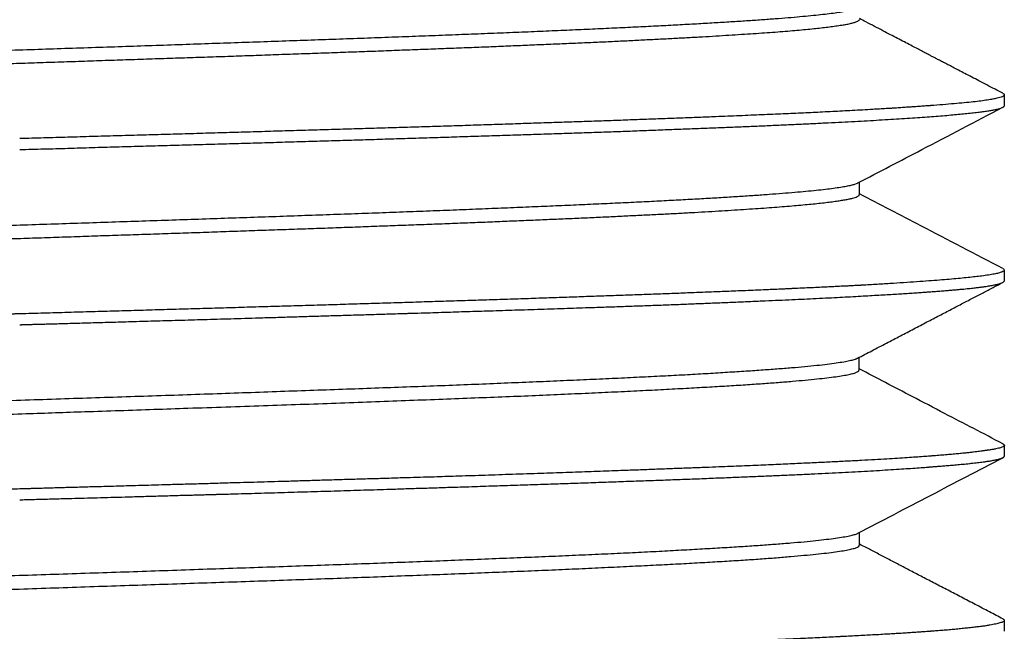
# Model space of a CAD drawing. Header units: millimetres. Extents: x 8 to 276, y 12 to 454.
# Tile 19 of 40: x 40.04 to 50.24, y 259.23 to 265.57. Entities that reach past the tile are written whole.
import ezdxf

# ---------------------------------------------------------------- set-up
doc = ezdxf.new("R2010")
doc.units = ezdxf.units.MM

msp = doc.modelspace()

# ---------------------------------------------------------------- linework, layer by layer
at = {"color": 7, "linetype": 'Continuous', "lineweight": 30}
for p, q in [((50.245, 264.677), (50.245, 264.79)), ((48.744, 263.757), (48.744, 263.886)), ((50.245, 262.864), (50.245, 262.975)), ((48.742, 261.939), (48.742, 262.072)), ((50.245, 261.049), (50.245, 261.16)), ((48.744, 260.125), (48.744, 260.258)), ((50.245, 259.234), (50.245, 259.348))]:
    msp.add_line(p, q, dxfattribs=at)
for points, knots in [([(31.345, 264.803), (31.346, 264.806), (31.347, 264.813), (31.363, 264.823), (31.39, 264.833), (31.428, 264.844), (31.478, 264.854), (31.54, 264.865), (31.613, 264.875), (31.697, 264.886), (31.792, 264.896), (31.898, 264.907), (32.015, 264.917), (32.143, 264.928), (32.28, 264.938), (32.428, 264.949), (32.587, 264.959), (32.754, 264.97), (32.932, 264.98), (33.12, 264.991), (33.316, 265.002), (33.522, 265.012), (33.736, 265.023), (33.959, 265.033), (34.189, 265.044), (34.427, 265.054), (34.673, 265.065), (34.926, 265.075), (35.185, 265.086), (35.451, 265.096), (35.723, 265.107), (36.001, 265.117), (36.284, 265.128), (36.572, 265.138), (36.865, 265.149), (37.162, 265.159), (37.463, 265.17), (37.768, 265.18), (38.075, 265.191), (38.385, 265.201), (38.697, 265.212), (39.011, 265.222), (39.326, 265.233), (39.642, 265.243), (39.959, 265.254), (40.276, 265.264), (40.592, 265.275), (40.908, 265.285), (41.223, 265.296), (41.536, 265.306), (41.847, 265.317), (42.156, 265.328), (42.462, 265.338), (42.765, 265.349), (43.064, 265.359), (43.359, 265.37), (43.65, 265.38), (43.936, 265.391), (44.216, 265.401), (44.492, 265.412), (44.761, 265.422), (45.024, 265.433), (45.281, 265.443), (45.53, 265.454), (45.773, 265.464), (46.008, 265.475), (46.235, 265.485), (46.453, 265.496), (46.663, 265.506), (46.865, 265.517), (47.057, 265.527), (47.239, 265.538), (47.413, 265.548), (47.576, 265.559), (47.73, 265.569), (47.873, 265.58), (48.007, 265.59), (48.129, 265.601), (48.242, 265.611), (48.343, 265.622), (48.433, 265.632), (48.512, 265.643), (48.579, 265.653), (48.635, 265.664), (48.679, 265.675), (48.71, 265.684), (48.721, 265.69), (48.725, 265.692)], [0, 0, 0, 0, 0.01051, 0.022339, 0.034168, 0.045995, 0.057822, 0.06965, 0.081478, 0.093307, 0.105137, 0.116968, 0.128799, 0.14063, 0.15246, 0.16429, 0.176119, 0.187946, 0.199773, 0.211601, 0.223428, 0.235257, 0.247087, 0.258917, 0.270748, 0.282579, 0.29441, 0.30624, 0.318069, 0.329897, 0.341725, 0.353552, 0.365379, 0.377207, 0.389037, 0.400867, 0.412698, 0.424529, 0.43636, 0.44819, 0.46002, 0.471848, 0.483676, 0.495503, 0.50733, 0.519158, 0.530987, 0.542817, 0.554647, 0.566478, 0.578309, 0.59014, 0.60197, 0.613799, 0.625627, 0.637454, 0.649281, 0.661109, 0.672937, 0.684766, 0.696597, 0.708427, 0.720258, 0.732089, 0.74392, 0.755749, 0.767578, 0.779406, 0.791233, 0.80306, 0.814888, 0.826717, 0.838546, 0.850377, 0.862208, 0.874039, 0.885869, 0.897699, 0.909529, 0.921357, 0.933184, 0.945011, 0.956839, 0.968667, 0.980496, 0.992326, 1, 1, 1, 1]), ([(31.362, 264.683), (31.363, 264.683), (31.367, 264.685), (31.381, 264.691), (31.406, 264.699), (31.439, 264.707), (31.479, 264.715), (31.525, 264.723), (31.578, 264.732), (31.638, 264.74), (31.704, 264.748), (31.777, 264.756), (31.857, 264.764), (31.943, 264.772), (32.036, 264.78), (32.135, 264.789), (32.241, 264.797), (32.353, 264.805), (32.471, 264.813), (32.595, 264.821), (32.725, 264.829), (32.861, 264.838), (33.003, 264.846), (33.15, 264.854), (33.302, 264.862), (33.46, 264.87), (33.623, 264.878), (33.792, 264.887), (33.965, 264.895), (34.143, 264.903), (34.326, 264.911), (34.513, 264.919), (34.705, 264.927), (34.901, 264.935), (35.102, 264.944), (35.306, 264.952), (35.514, 264.96), (35.726, 264.968), (35.941, 264.976), (36.159, 264.984), (36.381, 264.993), (36.605, 265.001), (36.832, 265.009), (37.062, 265.017), (37.294, 265.025), (37.528, 265.033), (37.764, 265.041), (38.002, 265.05), (38.242, 265.058), (38.483, 265.066), (38.725, 265.074), (38.969, 265.082), (39.213, 265.09), (39.458, 265.099), (39.703, 265.107), (39.949, 265.115), (40.195, 265.123), (40.44, 265.131), (40.686, 265.139), (40.931, 265.148), (41.175, 265.156), (41.418, 265.164), (41.66, 265.172), (41.901, 265.18), (42.14, 265.188), (42.378, 265.196), (42.614, 265.205), (42.847, 265.213), (43.079, 265.221), (43.308, 265.229), (43.534, 265.237), (43.758, 265.245), (43.979, 265.254), (44.196, 265.262), (44.411, 265.27), (44.622, 265.278), (44.829, 265.286), (45.032, 265.294), (45.232, 265.303), (45.427, 265.311), (45.618, 265.319), (45.804, 265.327), (45.986, 265.335), (46.163, 265.343), (46.335, 265.351), (46.502, 265.36), (46.664, 265.368), (46.821, 265.376), (46.973, 265.384), (47.118, 265.392), (47.259, 265.4), (47.393, 265.409), (47.522, 265.417), (47.645, 265.425), (47.762, 265.433), (47.872, 265.441), (47.977, 265.449), (48.074, 265.457), (48.166, 265.466), (48.251, 265.474), (48.329, 265.482), (48.4, 265.49), (48.468, 265.499), (48.532, 265.508), (48.589, 265.517), (48.638, 265.526), (48.677, 265.536), (48.708, 265.545), (48.73, 265.554), (48.741, 265.563), (48.746, 265.569), (48.744, 265.572), (48.744, 265.572)], [0, 0, 0, 0, 0.000122, 0.009294, 0.018467, 0.027639, 0.036812, 0.045985, 0.055157, 0.064329, 0.0735, 0.08267, 0.09184, 0.101009, 0.110178, 0.119348, 0.128518, 0.137688, 0.146859, 0.156031, 0.165204, 0.174376, 0.183549, 0.192722, 0.201894, 0.211066, 0.220238, 0.229408, 0.238578, 0.247748, 0.256917, 0.266087, 0.275256, 0.284426, 0.293597, 0.302769, 0.311941, 0.321113, 0.330286, 0.339458, 0.348631, 0.357803, 0.366975, 0.376146, 0.385317, 0.394487, 0.403656, 0.412826, 0.421995, 0.431165, 0.440335, 0.449506, 0.458678, 0.46785, 0.477023, 0.486195, 0.495368, 0.504541, 0.513713, 0.522884, 0.532055, 0.541226, 0.550395, 0.559565, 0.568734, 0.577903, 0.587073, 0.596244, 0.605415, 0.614587, 0.623759, 0.632932, 0.642105, 0.651278, 0.66045, 0.669622, 0.678793, 0.687964, 0.697134, 0.706304, 0.715473, 0.724642, 0.733812, 0.742982, 0.752153, 0.761324, 0.770496, 0.779669, 0.788842, 0.798014, 0.807187, 0.816359, 0.825531, 0.834702, 0.843873, 0.853043, 0.862212, 0.871381, 0.880551, 0.88972, 0.898891, 0.908062, 0.917234, 0.927716, 0.938199, 0.948682, 0.959165, 0.969647, 0.980129, 0.99061, 0.999781, 1, 1, 1, 1]), ([(50.228, 264.806), (50.202, 264.82), (50.147, 264.849), (50.065, 264.892), (49.984, 264.934), (49.909, 264.973), (49.838, 265.01), (49.773, 265.044), (49.715, 265.074), (49.662, 265.102), (49.616, 265.126), (49.574, 265.147), (49.537, 265.167), (49.504, 265.184), (49.47, 265.202), (49.431, 265.222), (49.385, 265.246), (49.332, 265.274), (49.273, 265.305), (49.207, 265.339), (49.137, 265.375), (49.063, 265.414), (48.984, 265.456), (48.899, 265.5), (48.819, 265.542), (48.767, 265.569), (48.744, 265.58)], [0, 0, 0, 0, 0.053844, 0.111614, 0.165913, 0.216741, 0.264098, 0.307986, 0.348404, 0.382406, 0.413493, 0.441665, 0.466922, 0.489265, 0.508923, 0.535952, 0.567233, 0.602766, 0.642551, 0.686589, 0.734879, 0.784304, 0.837508, 0.894492, 0.955255, 1, 1, 1, 1]), ([(50.228, 264.806), (50.23, 264.805), (50.236, 264.802), (50.243, 264.797), (50.244, 264.792), (50.245, 264.79)], [0, 0, 0, 0, 0.120715, 0.560357, 1, 1, 1, 1]), ([(50.245, 264.79), (50.245, 264.789), (50.245, 264.789), (50.244, 264.788), (50.244, 264.787), (50.244, 264.786), (50.243, 264.785), (50.243, 264.784), (50.241, 264.782), (50.236, 264.777), (50.223, 264.77), (50.2, 264.762), (50.168, 264.754), (50.126, 264.745), (50.07, 264.736), (50.003, 264.726), (49.924, 264.717), (49.831, 264.707), (49.726, 264.698), (49.61, 264.688), (49.525, 264.682), (49.479, 264.678), (49.477, 264.678), (49.474, 264.678), (49.472, 264.678), (49.469, 264.678), (49.466, 264.677), (49.457, 264.677), (49.442, 264.676), (49.418, 264.674), (49.39, 264.672), (49.36, 264.67), (49.325, 264.667), (49.287, 264.665), (49.241, 264.662), (49.188, 264.658), (49.144, 264.655), (49.113, 264.653), (49.098, 264.652), (49.083, 264.651), (49.067, 264.65), (49.051, 264.649), (49.035, 264.648), (49.003, 264.646), (48.953, 264.643), (48.872, 264.639), (48.778, 264.633), (48.672, 264.627), (48.569, 264.622), (48.467, 264.617), (48.334, 264.61), (48.165, 264.602), (47.955, 264.592), (47.734, 264.583), (47.502, 264.573), (47.339, 264.567), (47.257, 264.563)], [0, 0, 0, 0, 0.003898, 0.007799, 0.0117, 0.015602, 0.019503, 0.023404, 0.027305, 0.048761, 0.087075, 0.121284, 0.155492, 0.196216, 0.23694, 0.277663, 0.321295, 0.364927, 0.408559, 0.45219, 0.495821, 0.496477, 0.49719, 0.497963, 0.498798, 0.499692, 0.500647, 0.501662, 0.508326, 0.51582, 0.524771, 0.533994, 0.544379, 0.555925, 0.568632, 0.584243, 0.60131, 0.605342, 0.609447, 0.613626, 0.617878, 0.622204, 0.626602, 0.630134, 0.647949, 0.665173, 0.691876, 0.717025, 0.740617, 0.762994, 0.786093, 0.827769, 0.869999, 0.91278, 0.956114, 1, 1, 1, 1]), ([(48.727, 263.878), (48.948, 263.993), (49.448, 264.254), (49.949, 264.515), (50.23, 264.661)], [0, 0, 0, 0, 0.44039, 1, 1, 1, 1]), ([(40.045, 264.223), (40.128, 264.226), (40.295, 264.23), (40.545, 264.237), (40.795, 264.245), (41.045, 264.252), (41.293, 264.259), (41.541, 264.266), (41.789, 264.273), (42.035, 264.28), (42.28, 264.287), (42.523, 264.294), (42.765, 264.301), (43.006, 264.308), (43.245, 264.315), (43.481, 264.322), (43.716, 264.329), (43.948, 264.337), (44.179, 264.344), (44.406, 264.351), (44.631, 264.358), (44.853, 264.365), (45.073, 264.372), (45.289, 264.379), (45.502, 264.386), (45.712, 264.393), (45.919, 264.4), (46.121, 264.407), (46.321, 264.414), (46.516, 264.421), (46.708, 264.429), (46.895, 264.436), (47.079, 264.443), (47.198, 264.447), (47.257, 264.45)], [0, 0, 0, 0, 0.03125, 0.0625, 0.09375, 0.125, 0.15625, 0.1875, 0.21875, 0.25, 0.28125, 0.3125, 0.34375, 0.375, 0.40625, 0.4375, 0.46875, 0.5, 0.53125, 0.5625, 0.59375, 0.625, 0.65625, 0.6875, 0.71875, 0.75, 0.78125, 0.8125, 0.84375, 0.875, 0.90625, 0.9375, 0.96875, 1, 1, 1, 1]), ([(31.346, 262.989), (31.345, 262.99), (31.344, 262.995), (31.354, 263.004), (31.375, 263.014), (31.409, 263.025), (31.454, 263.035), (31.511, 263.046), (31.578, 263.056), (31.657, 263.067), (31.747, 263.077), (31.848, 263.088), (31.96, 263.098), (32.082, 263.109), (32.215, 263.119), (32.358, 263.13), (32.512, 263.14), (32.676, 263.151), (32.849, 263.161), (33.032, 263.172), (33.225, 263.182), (33.426, 263.193), (33.636, 263.203), (33.855, 263.214), (34.082, 263.224), (34.316, 263.235), (34.559, 263.245), (34.808, 263.256), (35.064, 263.267), (35.327, 263.277), (35.597, 263.288), (35.872, 263.298), (36.153, 263.309), (36.439, 263.319), (36.73, 263.33), (37.025, 263.34), (37.324, 263.351), (37.627, 263.361), (37.933, 263.372), (38.242, 263.382), (38.553, 263.393), (38.866, 263.403), (39.18, 263.414), (39.496, 263.424), (39.813, 263.435), (40.13, 263.445), (40.446, 263.456), (40.763, 263.466), (41.078, 263.477), (41.392, 263.487), (41.704, 263.498), (42.014, 263.508), (42.321, 263.519), (42.626, 263.529), (42.926, 263.54), (43.223, 263.55), (43.516, 263.561), (43.804, 263.571), (44.087, 263.582), (44.365, 263.592), (44.637, 263.603), (44.904, 263.614), (45.163, 263.624), (45.416, 263.635), (45.662, 263.645), (45.9, 263.656), (46.131, 263.666), (46.353, 263.677), (46.567, 263.687), (46.772, 263.698), (46.969, 263.708), (47.156, 263.719), (47.334, 263.729), (47.502, 263.74), (47.66, 263.75), (47.809, 263.761), (47.947, 263.771), (48.075, 263.782), (48.192, 263.792), (48.298, 263.803), (48.393, 263.813), (48.476, 263.824), (48.549, 263.834), (48.61, 263.845), (48.66, 263.855), (48.698, 263.866), (48.72, 263.873), (48.726, 263.877), (48.726, 263.878)], [0, 0, 0, 0, 0.0045082, 0.0163387, 0.0281688, 0.0399993, 0.0518307, 0.0636632, 0.0754967, 0.0873311, 0.0991659, 0.1110009, 0.1228355, 0.1346694, 0.1465023, 0.1583343, 0.1701656, 0.1819966, 0.193828, 0.2056603, 0.2174935, 0.2293276, 0.2411622, 0.2529971, 0.2648317, 0.2766658, 0.288499, 0.3003312, 0.3121626, 0.3239935, 0.3358245, 0.3476563, 0.359489, 0.3713227, 0.3831571, 0.3949919, 0.4068267, 0.4186611, 0.4304948, 0.4423275, 0.4541593, 0.4659904, 0.4778212, 0.4896526, 0.5014849, 0.5133181, 0.5251522, 0.5369869, 0.5488217, 0.5606564, 0.5724904, 0.5843237, 0.5961559, 0.6079872, 0.6198181, 0.6316492, 0.643481, 0.6553138, 0.6671475, 0.6789819, 0.6908167, 0.7026515, 0.7144859, 0.7263196, 0.7381523, 0.749984, 0.761815, 0.7736459, 0.7854774, 0.7973097, 0.8091429, 0.820977, 0.8328117, 0.8446466, 0.8564812, 0.8683152, 0.8801484, 0.8919806, 0.9038119, 0.9156428, 0.9274739, 0.9393057, 0.9511386, 0.9629723, 0.9748068, 0.9866416, 0.9984764, 1, 1, 1, 1]), ([(31.364, 262.869), (31.365, 262.87), (31.372, 262.874), (31.39, 262.88), (31.419, 262.888), (31.455, 262.896), (31.497, 262.904), (31.547, 262.913), (31.603, 262.921), (31.666, 262.929), (31.736, 262.937), (31.812, 262.945), (31.894, 262.953), (31.984, 262.962), (32.079, 262.97), (32.181, 262.978), (32.289, 262.986), (32.403, 262.994), (32.524, 263.002), (32.65, 263.011), (32.783, 263.019), (32.921, 263.027), (33.065, 263.035), (33.215, 263.043), (33.37, 263.051), (33.53, 263.059), (33.696, 263.068), (33.866, 263.076), (34.042, 263.084), (34.222, 263.092), (34.407, 263.1), (34.596, 263.108), (34.79, 263.117), (34.988, 263.125), (35.19, 263.133), (35.395, 263.141), (35.605, 263.149), (35.818, 263.157), (36.035, 263.165), (36.254, 263.174), (36.477, 263.182), (36.703, 263.19), (36.931, 263.198), (37.162, 263.206), (37.395, 263.214), (37.63, 263.223), (37.867, 263.231), (38.106, 263.239), (38.346, 263.247), (38.588, 263.255), (38.831, 263.263), (39.074, 263.272), (39.319, 263.28), (39.564, 263.288), (39.81, 263.296), (40.055, 263.304), (40.301, 263.312), (40.547, 263.32), (40.792, 263.329), (41.036, 263.337), (41.28, 263.345), (41.523, 263.353), (41.764, 263.361), (42.005, 263.369), (42.243, 263.378), (42.48, 263.386), (42.715, 263.394), (42.948, 263.402), (43.179, 263.41), (43.407, 263.418), (43.632, 263.427), (43.854, 263.435), (44.073, 263.443), (44.29, 263.451), (44.502, 263.459), (44.711, 263.467), (44.917, 263.475), (45.119, 263.484), (45.316, 263.492), (45.51, 263.5), (45.699, 263.508), (45.883, 263.516), (46.063, 263.524), (46.239, 263.533), (46.409, 263.541), (46.574, 263.549), (46.734, 263.557), (46.888, 263.565), (47.037, 263.573), (47.18, 263.581), (47.318, 263.59), (47.45, 263.598), (47.576, 263.606), (47.696, 263.614), (47.81, 263.622), (47.917, 263.63), (48.019, 263.639), (48.114, 263.647), (48.203, 263.655), (48.285, 263.663), (48.361, 263.671), (48.43, 263.679), (48.492, 263.688), (48.548, 263.696), (48.596, 263.704), (48.638, 263.712), (48.673, 263.72), (48.701, 263.728), (48.722, 263.736), (48.736, 263.745), (48.743, 263.752), (48.743, 263.756), (48.743, 263.757)], [0, 0, 0, 0, 0.003318, 0.012496, 0.021674, 0.030853, 0.040033, 0.049213, 0.058394, 0.067576, 0.076758, 0.085941, 0.095123, 0.104305, 0.113487, 0.122668, 0.131848, 0.141028, 0.150207, 0.159386, 0.168565, 0.177744, 0.186924, 0.196104, 0.205285, 0.214466, 0.223648, 0.23283, 0.242012, 0.251195, 0.260376, 0.269558, 0.278738, 0.287918, 0.297098, 0.306277, 0.315455, 0.324634, 0.333813, 0.342993, 0.352174, 0.361355, 0.370536, 0.379718, 0.3889, 0.398083, 0.407265, 0.416446, 0.425627, 0.434808, 0.443988, 0.453167, 0.462346, 0.471524, 0.480703, 0.489883, 0.499063, 0.508243, 0.517425, 0.526606, 0.535789, 0.544971, 0.554153, 0.563335, 0.572516, 0.581697, 0.590877, 0.600057, 0.609236, 0.618415, 0.627593, 0.636773, 0.645952, 0.655132, 0.664313, 0.673495, 0.682677, 0.691859, 0.701041, 0.710223, 0.719405, 0.728586, 0.737767, 0.746947, 0.756126, 0.765305, 0.774484, 0.783663, 0.792842, 0.802022, 0.811202, 0.820383, 0.829565, 0.838747, 0.847929, 0.857111, 0.866293, 0.875475, 0.884656, 0.893836, 0.903016, 0.912195, 0.921374, 0.930553, 0.939732, 0.948911, 0.958091, 0.967272, 0.976453, 0.985635, 0.994817, 1, 1, 1, 1]), ([(50.229, 262.991), (49.946, 263.138), (49.451, 263.397), (48.956, 263.655), (48.744, 263.766)], [0, 0, 0, 0, 0.570609, 1, 1, 1, 1]), ([(50.245, 262.975), (50.243, 262.972), (50.241, 262.965), (50.22, 262.955), (50.188, 262.944), (50.142, 262.934), (50.083, 262.924), (50.016, 262.914), (49.944, 262.906), (49.871, 262.898), (49.789, 262.889), (49.699, 262.881), (49.6, 262.873), (49.49, 262.865), (49.37, 262.856), (49.238, 262.847), (49.097, 262.838), (48.949, 262.829), (48.84, 262.822), (48.78, 262.819), (48.772, 262.818), (48.767, 262.818), (48.763, 262.818), (48.757, 262.817), (48.748, 262.817), (48.732, 262.816), (48.71, 262.815), (48.679, 262.813), (48.643, 262.811), (48.6, 262.809), (48.55, 262.807), (48.492, 262.804), (48.425, 262.8), (48.35, 262.797), (48.267, 262.793), (48.175, 262.789), (48.104, 262.785), (48.059, 262.783), (48.043, 262.783), (48.028, 262.782), (48.013, 262.781), (47.999, 262.781), (47.984, 262.78), (47.947, 262.778), (47.892, 262.776), (47.819, 262.773), (47.737, 262.769), (47.644, 262.765), (47.54, 262.761), (47.441, 262.757), (47.348, 262.753), (47.287, 262.751), (47.257, 262.75)], [0, 0, 0, 0, 0.045758, 0.091515, 0.137273, 0.183031, 0.228788, 0.274546, 0.310499, 0.346452, 0.382405, 0.418908, 0.455617, 0.492326, 0.531571, 0.570817, 0.610063, 0.649309, 0.68799, 0.691394, 0.693021, 0.69383, 0.694768, 0.695835, 0.698309, 0.701281, 0.707169, 0.714373, 0.722892, 0.732727, 0.743877, 0.75714, 0.771883, 0.788106, 0.805808, 0.82499, 0.845652, 0.849314, 0.852342, 0.855351, 0.858342, 0.861314, 0.864267, 0.867201, 0.883004, 0.896634, 0.90981, 0.930236, 0.949468, 0.967506, 0.98435, 1, 1, 1, 1]), ([(50.229, 262.991), (50.233, 262.989), (50.243, 262.983), (50.244, 262.978), (50.245, 262.975)], [0, 0, 0, 0, 0.467967, 1, 1, 1, 1]), ([(47.257, 262.636), (47.313, 262.638), (47.423, 262.643), (47.581, 262.649), (47.732, 262.656), (47.875, 262.662), (48.012, 262.668), (48.141, 262.674), (48.268, 262.68), (48.392, 262.686), (48.512, 262.693), (48.625, 262.698), (48.731, 262.704), (48.83, 262.71), (48.923, 262.715), (49.009, 262.72), (49.09, 262.725), (49.165, 262.729), (49.238, 262.734), (49.306, 262.738), (49.37, 262.743), (49.416, 262.746), (49.444, 262.748), (49.455, 262.749), (49.459, 262.749), (49.46, 262.749), (49.461, 262.749), (49.462, 262.749), (49.464, 262.749), (49.487, 262.751), (49.531, 262.754), (49.592, 262.759), (49.648, 262.763), (49.699, 262.768), (49.745, 262.772), (49.787, 262.776), (49.825, 262.779), (49.859, 262.783), (49.89, 262.786), (49.919, 262.789), (49.944, 262.792), (49.967, 262.795), (49.987, 262.797), (50.004, 262.799), (50.017, 262.801), (50.028, 262.802), (50.039, 262.804), (50.046, 262.805), (50.05, 262.806), (50.051, 262.806), (50.053, 262.806), (50.054, 262.806), (50.055, 262.806), (50.056, 262.806), (50.074, 262.809), (50.108, 262.815), (50.15, 262.823), (50.184, 262.831), (50.211, 262.839), (50.23, 262.848), (50.242, 262.856), (50.244, 262.861), (50.245, 262.864)], [0, 0, 0, 0, 0.029671, 0.058656, 0.086954, 0.114565, 0.141489, 0.167726, 0.193276, 0.220588, 0.247069, 0.272719, 0.297538, 0.321526, 0.344682, 0.367008, 0.388502, 0.409165, 0.428998, 0.449853, 0.469703, 0.486339, 0.493412, 0.496476, 0.496876, 0.497274, 0.497672, 0.49807, 0.498467, 0.498864, 0.520941, 0.542102, 0.562347, 0.581677, 0.600092, 0.617286, 0.633597, 0.649024, 0.663569, 0.67747, 0.690456, 0.702525, 0.71368, 0.723918, 0.730845, 0.737278, 0.74322, 0.750309, 0.751051, 0.751782, 0.752503, 0.753212, 0.753911, 0.754599, 0.755276, 0.790236, 0.825197, 0.860157, 0.895118, 0.930078, 0.965039, 1, 1, 1, 1]), ([(48.724, 262.063), (48.773, 262.088), (48.873, 262.14), (49.021, 262.217), (49.166, 262.293), (49.306, 262.366), (49.441, 262.437), (49.571, 262.504), (49.695, 262.569), (49.814, 262.631), (49.927, 262.691), (50.036, 262.747), (50.135, 262.799), (50.197, 262.831), (50.225, 262.846)], [0, 0, 0, 0, 0.098393, 0.198769, 0.295626, 0.388964, 0.478783, 0.565082, 0.64786, 0.727118, 0.802855, 0.87507, 0.943764, 1, 1, 1, 1]), ([(40.045, 262.409), (40.045, 262.409), (40.045, 262.409), (40.045, 262.409), (40.045, 262.409), (40.045, 262.409), (40.045, 262.409), (40.046, 262.409), (40.049, 262.409), (40.055, 262.409), (40.063, 262.41), (40.077, 262.41), (40.099, 262.411), (40.13, 262.412), (40.166, 262.413), (40.207, 262.414), (40.254, 262.415), (40.307, 262.417), (40.367, 262.418), (40.434, 262.42), (40.506, 262.422), (40.585, 262.425), (40.67, 262.427), (40.76, 262.43), (40.856, 262.432), (40.958, 262.435), (41.064, 262.438), (41.173, 262.441), (41.286, 262.445), (41.405, 262.448), (41.528, 262.452), (41.657, 262.455), (41.788, 262.459), (41.922, 262.463), (42.057, 262.467), (42.197, 262.471), (42.341, 262.475), (42.489, 262.48), (42.642, 262.484), (42.798, 262.489), (42.959, 262.494), (43.123, 262.499), (43.29, 262.504), (43.46, 262.509), (43.631, 262.514), (43.807, 262.519), (43.925, 262.523), (43.987, 262.525), (43.991, 262.525), (43.994, 262.525), (43.998, 262.525), (44.002, 262.525), (44.006, 262.525), (44.015, 262.526), (44.036, 262.526), (44.079, 262.528), (44.158, 262.53), (44.263, 262.533), (44.386, 262.537), (44.505, 262.541), (44.623, 262.545), (44.74, 262.548), (44.859, 262.552), (44.983, 262.556), (45.111, 262.56), (45.242, 262.564), (45.376, 262.569), (45.513, 262.573), (45.649, 262.577), (45.78, 262.582), (45.928, 262.587), (46.094, 262.592), (46.277, 262.599), (46.454, 262.605), (46.626, 262.611), (46.792, 262.617), (46.952, 262.624), (47.108, 262.63), (47.208, 262.634), (47.257, 262.636)], [0, 0, 0, 0, 0.000006, 0.000009, 0.000016, 0.000032, 0.000069, 0.000163, 0.000423, 0.001178, 0.002167, 0.003454, 0.006492, 0.010478, 0.014838, 0.019955, 0.025828, 0.032456, 0.039983, 0.048293, 0.057387, 0.067265, 0.077926, 0.089161, 0.101151, 0.113897, 0.1274, 0.140932, 0.155147, 0.170045, 0.185626, 0.20189, 0.218836, 0.235439, 0.25265, 0.270467, 0.288892, 0.307923, 0.327562, 0.347807, 0.36866, 0.390119, 0.412186, 0.434449, 0.457298, 0.480732, 0.504752, 0.505267, 0.505777, 0.506289, 0.506801, 0.507314, 0.507828, 0.508343, 0.511191, 0.516344, 0.525759, 0.54325, 0.559602, 0.576649, 0.592456, 0.608816, 0.625729, 0.643195, 0.661588, 0.680558, 0.700103, 0.720225, 0.740922, 0.760508, 0.779324, 0.808379, 0.837014, 0.865229, 0.893023, 0.920398, 0.947352, 0.973886, 1, 1, 1, 1]), ([(40.045, 262.522), (40.041, 262.522), (40.033, 262.522), (40.022, 262.521), (40.01, 262.521), (39.999, 262.521), (39.987, 262.52), (39.961, 262.52), (39.907, 262.518), (39.799, 262.515), (39.657, 262.511), (39.496, 262.506), (39.301, 262.501), (39.066, 262.494), (38.801, 262.486), (38.546, 262.479), (38.303, 262.472), (38.06, 262.465), (37.817, 262.458), (37.573, 262.451), (37.329, 262.444), (37.087, 262.437), (36.847, 262.43), (36.609, 262.423), (36.373, 262.416), (36.139, 262.409), (35.909, 262.402), (35.681, 262.395), (35.456, 262.388), (35.233, 262.381), (35.007, 262.374), (34.776, 262.366), (34.608, 262.36), (34.508, 262.357), (34.474, 262.355), (34.441, 262.354), (34.408, 262.353), (34.379, 262.352), (34.344, 262.351), (34.301, 262.349), (34.24, 262.347), (34.17, 262.344), (34.091, 262.342), (34.008, 262.339), (33.92, 262.336), (33.83, 262.332), (33.735, 262.329), (33.637, 262.325), (33.534, 262.322), (33.425, 262.318), (33.312, 262.314), (33.196, 262.309), (33.077, 262.305), (32.955, 262.3), (32.874, 262.297), (32.832, 262.296)], [0, 0, 0, 0, 0.001436, 0.002876, 0.004316, 0.005757, 0.007197, 0.008637, 0.015426, 0.027549, 0.049197, 0.068526, 0.087855, 0.12237, 0.156885, 0.187702, 0.218519, 0.249336, 0.280153, 0.311598, 0.343044, 0.37449, 0.405935, 0.437381, 0.468826, 0.500271, 0.531546, 0.56282, 0.594095, 0.62537, 0.656646, 0.691049, 0.725452, 0.730498, 0.735544, 0.74059, 0.745636, 0.750284, 0.753522, 0.761457, 0.769815, 0.781235, 0.793362, 0.806195, 0.819734, 0.83398, 0.848933, 0.864592, 0.880957, 0.898859, 0.917537, 0.936989, 0.957218, 0.978221, 1, 1, 1, 1]), ([(31.347, 261.174), (31.347, 261.176), (31.346, 261.182), (31.361, 261.192), (31.39, 261.205), (31.436, 261.217), (31.496, 261.229), (31.571, 261.241), (31.661, 261.253), (31.766, 261.265), (31.885, 261.277), (32.018, 261.289), (32.166, 261.302), (32.328, 261.314), (32.504, 261.326), (32.693, 261.338), (32.896, 261.35), (33.111, 261.362), (33.338, 261.374), (33.577, 261.386), (33.827, 261.399), (34.088, 261.411), (34.359, 261.423), (34.64, 261.435), (34.93, 261.447), (35.23, 261.459), (35.538, 261.471), (35.854, 261.483), (36.177, 261.495), (36.508, 261.508), (36.845, 261.52), (37.188, 261.532), (37.535, 261.544), (37.887, 261.556), (38.243, 261.568), (38.602, 261.58), (38.963, 261.592), (39.327, 261.605), (39.691, 261.617), (40.056, 261.629), (40.421, 261.641), (40.786, 261.653), (41.148, 261.665), (41.509, 261.677), (41.868, 261.689), (42.223, 261.701), (42.574, 261.714), (42.921, 261.726), (43.263, 261.738), (43.6, 261.75), (43.93, 261.762), (44.254, 261.774), (44.57, 261.786), (44.878, 261.798), (45.178, 261.811), (45.469, 261.823), (45.749, 261.835), (46.02, 261.847), (46.28, 261.859), (46.528, 261.871), (46.765, 261.883), (46.991, 261.895), (47.204, 261.907), (47.405, 261.92), (47.594, 261.932), (47.769, 261.944), (47.931, 261.956), (48.079, 261.968), (48.213, 261.98), (48.332, 261.992), (48.437, 262.004), (48.526, 262.017), (48.6, 262.029), (48.658, 262.041), (48.688, 262.049), (48.702, 262.054), (48.705, 262.055), (48.709, 262.056), (48.713, 262.058), (48.719, 262.06), (48.722, 262.062), (48.724, 262.063)], [0, 0, 0, 0, 0.006824, 0.020463, 0.034104, 0.047746, 0.061389, 0.07503, 0.088669, 0.102305, 0.115939, 0.129569, 0.143197, 0.156824, 0.170452, 0.184083, 0.197717, 0.211355, 0.224994, 0.238636, 0.252279, 0.26592, 0.279561, 0.293199, 0.306834, 0.320466, 0.334095, 0.347722, 0.36135, 0.374979, 0.388611, 0.402247, 0.415885, 0.429526, 0.443168, 0.456811, 0.470452, 0.484092, 0.497728, 0.511362, 0.524993, 0.538621, 0.552248, 0.565876, 0.579507, 0.59314, 0.606777, 0.620417, 0.634058, 0.647701, 0.661343, 0.674983, 0.688622, 0.702257, 0.715889, 0.729519, 0.743146, 0.756774, 0.770403, 0.784035, 0.79767, 0.811308, 0.824949, 0.838591, 0.852233, 0.865875, 0.879514, 0.893151, 0.906785, 0.920416, 0.934045, 0.947672, 0.9613, 0.974657, 0.988018, 0.989335, 0.990652, 0.991969, 0.993455, 0.996023, 1, 1, 1, 1]), ([(31.365, 261.051), (31.373, 261.055), (31.391, 261.063), (31.437, 261.075), (31.497, 261.087), (31.572, 261.099), (31.662, 261.111), (31.767, 261.124), (31.886, 261.136), (32.019, 261.148), (32.167, 261.16), (32.329, 261.172), (32.505, 261.184), (32.694, 261.196), (32.897, 261.208), (33.112, 261.22), (33.339, 261.233), (33.578, 261.245), (33.828, 261.257), (34.089, 261.269), (34.36, 261.281), (34.641, 261.293), (34.931, 261.305), (35.23, 261.317), (35.538, 261.33), (35.854, 261.342), (36.178, 261.354), (36.508, 261.366), (36.845, 261.378), (37.188, 261.39), (37.536, 261.402), (37.888, 261.414), (38.243, 261.427), (38.602, 261.439), (38.964, 261.451), (39.217, 261.459), (39.362, 261.464), (39.397, 261.465), (39.433, 261.466), (39.468, 261.468), (39.503, 261.469), (39.538, 261.47), (39.626, 261.473), (39.817, 261.479), (40.098, 261.488), (40.416, 261.499), (40.739, 261.51), (41.079, 261.521), (41.435, 261.533), (41.803, 261.546), (42.182, 261.558), (42.57, 261.572), (42.951, 261.585), (43.323, 261.598), (43.687, 261.611), (44.041, 261.625), (44.386, 261.638), (44.72, 261.651), (45.042, 261.663), (45.353, 261.676), (45.652, 261.689), (45.938, 261.702), (46.211, 261.714), (46.471, 261.727), (46.717, 261.739), (46.949, 261.752), (47.168, 261.764), (47.373, 261.776), (47.564, 261.788), (47.741, 261.8), (47.903, 261.812), (48.052, 261.824), (48.185, 261.836), (48.305, 261.848), (48.41, 261.86), (48.5, 261.871), (48.575, 261.883), (48.636, 261.894), (48.684, 261.906), (48.719, 261.918), (48.739, 261.929), (48.739, 261.937), (48.739, 261.94)], [0, 0, 0, 0, 0.013255, 0.026896, 0.040537, 0.054177, 0.067815, 0.081451, 0.095083, 0.108712, 0.122339, 0.135965, 0.149592, 0.163222, 0.176855, 0.190491, 0.20413, 0.217771, 0.231412, 0.245053, 0.258692, 0.272329, 0.285963, 0.299594, 0.313222, 0.326848, 0.340475, 0.354103, 0.367734, 0.381369, 0.395006, 0.408646, 0.422287, 0.435928, 0.449569, 0.463207, 0.464526, 0.465844, 0.467161, 0.468478, 0.469794, 0.47111, 0.472425, 0.479646, 0.492497, 0.503922, 0.515301, 0.52879, 0.542217, 0.555584, 0.570703, 0.585745, 0.60071, 0.615597, 0.630405, 0.645133, 0.659778, 0.67434, 0.688818, 0.703213, 0.717525, 0.731757, 0.745909, 0.759985, 0.773983, 0.787905, 0.80175, 0.815516, 0.829202, 0.842808, 0.856332, 0.869773, 0.883132, 0.896407, 0.9096, 0.922711, 0.935742, 0.948695, 0.96157, 0.974369, 0.989624, 1, 1, 1, 1]), ([(50.23, 261.176), (50.029, 261.281), (49.715, 261.444), (49.219, 261.703), (48.924, 261.857), (48.742, 261.952)], [0, 0, 0, 0, 0.405122, 0.632093, 1, 1, 1, 1]), ([(50.245, 261.16), (50.243, 261.157), (50.241, 261.15), (50.22, 261.14), (50.192, 261.131), (50.158, 261.124), (50.125, 261.117), (50.099, 261.113), (50.084, 261.111), (50.08, 261.11), (50.077, 261.11), (50.073, 261.109), (50.069, 261.109), (50.065, 261.108), (50.061, 261.107), (50.057, 261.107), (50.051, 261.106), (50.041, 261.105), (50.028, 261.103), (50.01, 261.1), (49.987, 261.097), (49.958, 261.094), (49.925, 261.09), (49.886, 261.085), (49.841, 261.08), (49.788, 261.075), (49.731, 261.07), (49.667, 261.064), (49.602, 261.058), (49.553, 261.055), (49.525, 261.052), (49.517, 261.052), (49.509, 261.051), (49.501, 261.05), (49.492, 261.05), (49.484, 261.049), (49.456, 261.047), (49.405, 261.043), (49.326, 261.038), (49.237, 261.032), (49.137, 261.025), (49.026, 261.018), (48.901, 261.011), (48.763, 261.003), (48.617, 260.996), (48.461, 260.988), (48.298, 260.98), (48.12, 260.972), (47.928, 260.963), (47.72, 260.954), (47.497, 260.945), (47.338, 260.938), (47.257, 260.935)], [0, 0, 0, 0, 0.0456429, 0.0912855, 0.1369278, 0.1670525, 0.197177, 0.2236866, 0.2262903, 0.228894, 0.2314976, 0.2341013, 0.2367049, 0.2393086, 0.2419123, 0.2445159, 0.2482775, 0.2536466, 0.2622115, 0.2730912, 0.2862857, 0.301795, 0.3196192, 0.3383435, 0.3590843, 0.3818415, 0.4066151, 0.4300839, 0.4551143, 0.4784327, 0.4811256, 0.4838338, 0.4865571, 0.4892957, 0.4920496, 0.4948186, 0.497603, 0.519904, 0.544142, 0.5703169, 0.5984289, 0.6284777, 0.6604634, 0.6943861, 0.7302456, 0.7640967, 0.7995096, 0.8364842, 0.8750206, 0.9151187, 0.9567785, 1, 1, 1, 1]), ([(50.23, 261.176), (50.231, 261.175), (50.234, 261.174), (50.237, 261.171), (50.24, 261.169), (50.242, 261.167), (50.243, 261.165), (50.244, 261.164), (50.244, 261.162), (50.245, 261.161), (50.245, 261.161), (50.245, 261.16)], [0, 0, 0, 0, 0.15467, 0.306214, 0.444651, 0.569979, 0.682199, 0.781311, 0.867316, 0.940212, 1, 1, 1, 1]), ([(47.257, 260.822), (47.316, 260.824), (47.435, 260.829), (47.607, 260.836), (47.774, 260.843), (47.937, 260.85), (48.094, 260.857), (48.245, 260.864), (48.39, 260.871), (48.531, 260.878), (48.666, 260.885), (48.796, 260.892), (48.921, 260.899), (49.041, 260.907), (49.151, 260.914), (49.252, 260.92), (49.34, 260.927), (49.406, 260.931), (49.443, 260.934), (49.456, 260.935), (49.46, 260.935), (49.463, 260.936), (49.466, 260.936), (49.469, 260.936), (49.472, 260.936), (49.476, 260.937), (49.481, 260.937), (49.49, 260.938), (49.503, 260.939), (49.518, 260.94), (49.537, 260.941), (49.557, 260.943), (49.58, 260.945), (49.604, 260.947), (49.63, 260.949), (49.658, 260.951), (49.687, 260.954), (49.718, 260.956), (49.749, 260.959), (49.782, 260.962), (49.816, 260.965), (49.85, 260.968), (49.884, 260.972), (49.919, 260.976), (49.952, 260.979), (49.983, 260.983), (50.011, 260.987), (50.033, 260.99), (50.045, 260.991), (50.05, 260.992), (50.051, 260.992), (50.053, 260.992), (50.054, 260.992), (50.055, 260.993), (50.063, 260.994), (50.078, 260.996), (50.099, 260.999), (50.12, 261.003), (50.14, 261.007), (50.16, 261.011), (50.178, 261.015), (50.194, 261.019), (50.209, 261.024), (50.221, 261.028), (50.231, 261.033), (50.239, 261.038), (50.244, 261.043), (50.244, 261.047), (50.245, 261.049)], [0, 0, 0, 0, 0.031575, 0.06315, 0.094725, 0.1263, 0.157875, 0.188886, 0.219898, 0.25091, 0.281922, 0.312934, 0.343946, 0.374958, 0.40597, 0.433261, 0.460553, 0.484569, 0.495136, 0.496174, 0.497212, 0.49825, 0.499288, 0.500326, 0.501364, 0.502402, 0.503439, 0.506755, 0.511046, 0.516314, 0.522559, 0.52978, 0.537464, 0.546013, 0.555426, 0.565704, 0.576845, 0.588629, 0.601247, 0.614698, 0.628982, 0.6441, 0.660052, 0.676838, 0.694457, 0.710651, 0.727491, 0.742844, 0.749758, 0.75067, 0.751585, 0.752501, 0.753418, 0.754337, 0.755258, 0.769186, 0.784096, 0.79999, 0.816866, 0.834726, 0.853568, 0.873393, 0.892429, 0.912292, 0.93298, 0.954494, 0.976834, 1, 1, 1, 1]), ([(48.727, 260.249), (48.978, 260.38), (49.479, 260.641), (49.98, 260.902), (50.229, 261.032)], [0, 0, 0, 0, 0.501489, 1, 1, 1, 1]), ([(47.257, 260.935), (47.209, 260.933), (47.112, 260.929), (46.962, 260.924), (46.806, 260.918), (46.644, 260.912), (46.476, 260.905), (46.322, 260.9), (46.182, 260.895), (46.059, 260.89), (45.933, 260.886), (45.803, 260.881), (45.672, 260.877), (45.541, 260.872), (45.404, 260.867), (45.263, 260.863), (45.116, 260.858), (44.973, 260.853), (44.834, 260.848), (44.697, 260.844), (44.569, 260.84), (44.45, 260.836), (44.338, 260.832), (44.219, 260.829), (44.117, 260.826), (44.043, 260.823), (44.014, 260.822), (44.003, 260.822), (44, 260.822), (43.997, 260.822), (43.995, 260.822), (43.992, 260.822), (43.989, 260.822), (43.927, 260.82), (43.806, 260.816), (43.628, 260.811), (43.453, 260.806), (43.281, 260.801), (43.113, 260.796), (42.952, 260.791), (42.798, 260.786), (42.65, 260.782), (42.506, 260.778), (42.365, 260.774), (42.216, 260.77), (42.06, 260.765), (41.898, 260.76), (41.741, 260.756), (41.592, 260.752), (41.448, 260.748), (41.312, 260.744), (41.186, 260.74), (41.072, 260.737), (40.967, 260.734), (40.868, 260.731), (40.775, 260.729), (40.687, 260.726), (40.605, 260.724), (40.529, 260.722), (40.459, 260.72), (40.391, 260.718), (40.327, 260.716), (40.266, 260.714), (40.212, 260.713), (40.165, 260.712), (40.125, 260.71), (40.092, 260.709), (40.066, 260.709), (40.051, 260.708), (40.045, 260.708)], [0, 0, 0, 0, 0.025248, 0.050993, 0.077233, 0.10397, 0.131204, 0.158933, 0.177888, 0.197068, 0.216473, 0.236103, 0.255959, 0.275636, 0.294782, 0.316531, 0.337647, 0.358131, 0.377982, 0.3972, 0.415785, 0.431617, 0.446959, 0.461811, 0.480665, 0.488691, 0.49217, 0.492558, 0.492946, 0.493334, 0.493721, 0.494108, 0.494494, 0.49488, 0.519338, 0.543192, 0.566441, 0.589087, 0.611128, 0.632565, 0.652223, 0.671345, 0.68993, 0.707977, 0.725487, 0.747042, 0.767723, 0.787531, 0.806464, 0.824524, 0.84171, 0.858022, 0.871819, 0.884922, 0.897331, 0.909047, 0.92007, 0.93022, 0.939701, 0.948514, 0.956657, 0.965099, 0.972676, 0.97939, 0.98524, 0.990226, 0.994348, 0.997606, 1, 1, 1, 1]), ([(40.045, 260.596), (40.067, 260.597), (40.112, 260.598), (40.182, 260.6), (40.255, 260.602), (40.333, 260.604), (40.414, 260.606), (40.498, 260.609), (40.599, 260.611), (40.715, 260.615), (40.85, 260.618), (40.991, 260.622), (41.139, 260.626), (41.294, 260.631), (41.456, 260.635), (41.624, 260.64), (41.755, 260.644), (41.849, 260.646), (41.902, 260.648), (41.955, 260.649), (42.008, 260.651), (42.055, 260.652), (42.144, 260.654), (42.307, 260.659), (42.549, 260.666), (42.822, 260.674), (43.096, 260.682), (43.371, 260.69), (43.645, 260.699), (43.855, 260.705), (44.003, 260.71), (44.089, 260.713), (44.175, 260.716), (44.261, 260.718), (44.347, 260.721), (44.434, 260.724), (44.571, 260.728), (44.758, 260.734), (44.986, 260.742), (45.204, 260.749), (45.414, 260.756), (45.623, 260.763), (45.832, 260.77), (46.041, 260.777), (46.25, 260.785), (46.457, 260.792), (46.661, 260.799), (46.863, 260.807), (47.063, 260.814), (47.192, 260.819), (47.257, 260.822)], [0, 0, 0, 0, 0.008255, 0.016975, 0.026159, 0.035807, 0.045921, 0.056499, 0.067543, 0.083486, 0.100308, 0.118009, 0.136589, 0.156047, 0.176384, 0.1976, 0.219694, 0.226342, 0.233066, 0.239865, 0.246739, 0.253217, 0.257995, 0.280602, 0.315632, 0.350997, 0.386696, 0.422731, 0.4591, 0.495805, 0.507427, 0.519102, 0.53083, 0.542611, 0.554444, 0.566331, 0.57827, 0.611375, 0.64488, 0.675133, 0.705705, 0.736596, 0.767805, 0.79998, 0.832487, 0.865326, 0.898496, 0.931999, 0.965834, 1, 1, 1, 1]), ([(40.045, 260.708), (40.045, 260.708), (39.981, 260.706), (39.853, 260.703), (39.658, 260.697), (39.458, 260.691), (39.253, 260.685), (39.046, 260.679), (38.835, 260.673), (38.622, 260.667), (38.404, 260.661), (38.182, 260.654), (37.954, 260.648), (37.721, 260.641), (37.485, 260.634), (37.246, 260.627), (37.005, 260.62), (36.763, 260.613), (36.52, 260.606), (36.275, 260.599), (36.102, 260.594), (36.002, 260.591), (35.974, 260.59), (35.946, 260.589), (35.918, 260.588), (35.89, 260.587), (35.862, 260.586), (35.792, 260.584), (35.642, 260.58), (35.421, 260.573), (35.175, 260.565), (34.949, 260.558), (34.735, 260.55), (34.532, 260.544), (34.332, 260.537), (34.123, 260.53), (33.906, 260.522), (33.68, 260.513), (33.46, 260.505), (33.245, 260.497), (33.035, 260.489), (32.9, 260.483), (32.832, 260.48)], [0, 0, 0, 0, 0.000002, 0.023762, 0.048126, 0.073092, 0.098661, 0.124834, 0.151126, 0.178, 0.205456, 0.233493, 0.262638, 0.292387, 0.322739, 0.353694, 0.385252, 0.416833, 0.448997, 0.481742, 0.515068, 0.518884, 0.5227, 0.526515, 0.53033, 0.534145, 0.537961, 0.541776, 0.56276, 0.60023, 0.633685, 0.667141, 0.697013, 0.726885, 0.756757, 0.786628, 0.82219, 0.857752, 0.893314, 0.928876, 0.964438, 1, 1, 1, 1]), ([(31.344, 259.361), (31.344, 259.361), (31.342, 259.365), (31.351, 259.374), (31.376, 259.386), (31.418, 259.399), (31.475, 259.411), (31.547, 259.423), (31.634, 259.435), (31.735, 259.447), (31.85, 259.459), (31.98, 259.472), (32.124, 259.484), (32.281, 259.496), (32.452, 259.508), (32.637, 259.52), (32.834, 259.532), (33.045, 259.544), (33.268, 259.556), (33.504, 259.569), (33.751, 259.581), (34.009, 259.593), (34.278, 259.605), (34.557, 259.617), (34.845, 259.629), (35.142, 259.641), (35.448, 259.653), (35.762, 259.666), (36.083, 259.678), (36.412, 259.69), (36.746, 259.702), (37.087, 259.714), (37.432, 259.726), (37.783, 259.738), (38.138, 259.75), (38.496, 259.762), (38.856, 259.775), (39.219, 259.787), (39.584, 259.799), (39.949, 259.811), (40.314, 259.823), (40.679, 259.835), (41.043, 259.847), (41.405, 259.859), (41.764, 259.872), (42.12, 259.884), (42.473, 259.896), (42.821, 259.908), (43.165, 259.92), (43.502, 259.932), (43.834, 259.944), (44.159, 259.956), (44.477, 259.968), (44.787, 259.981), (45.09, 259.993), (45.383, 260.005), (45.667, 260.017), (45.941, 260.029), (46.205, 260.041), (46.458, 260.053), (46.699, 260.065), (46.929, 260.078), (47.145, 260.09), (47.35, 260.102), (47.541, 260.114), (47.719, 260.126), (47.884, 260.138), (48.035, 260.15), (48.173, 260.162), (48.296, 260.174), (48.405, 260.187), (48.499, 260.199), (48.579, 260.211), (48.644, 260.223), (48.692, 260.235), (48.719, 260.244), (48.726, 260.249), (48.727, 260.249)], [0, 0, 0, 0, 0.001064, 0.015057, 0.029052, 0.043049, 0.056687, 0.070327, 0.08397, 0.097615, 0.11126, 0.124904, 0.138547, 0.152187, 0.165824, 0.179458, 0.19309, 0.20672, 0.22035, 0.233982, 0.247618, 0.261257, 0.274898, 0.288542, 0.302187, 0.315832, 0.329476, 0.343117, 0.356756, 0.370392, 0.384025, 0.397655, 0.411285, 0.424916, 0.43855, 0.452187, 0.465827, 0.47947, 0.493114, 0.506759, 0.520404, 0.534047, 0.547687, 0.561325, 0.574959, 0.588591, 0.602221, 0.615851, 0.629483, 0.643118, 0.656757, 0.670398, 0.684041, 0.697686, 0.711331, 0.724975, 0.738617, 0.752257, 0.765893, 0.779526, 0.793157, 0.806786, 0.820417, 0.834051, 0.847687, 0.861327, 0.874969, 0.888614, 0.902259, 0.915903, 0.929547, 0.943188, 0.956825, 0.97046, 0.984092, 0.997722, 1, 1, 1, 1]), ([(31.364, 259.237), (31.369, 259.24), (31.382, 259.246), (31.42, 259.257), (31.477, 259.269), (31.548, 259.281), (31.635, 259.294), (31.736, 259.306), (31.851, 259.318), (31.981, 259.33), (32.125, 259.342), (32.282, 259.354), (32.453, 259.366), (32.638, 259.378), (32.835, 259.391), (33.046, 259.403), (33.269, 259.415), (33.505, 259.427), (33.752, 259.439), (34.01, 259.451), (34.279, 259.463), (34.557, 259.475), (34.846, 259.487), (35.143, 259.5), (35.449, 259.512), (35.763, 259.524), (36.084, 259.536), (36.412, 259.548), (36.747, 259.56), (37.087, 259.572), (37.433, 259.584), (37.783, 259.597), (38.138, 259.609), (38.496, 259.621), (38.857, 259.633), (39.219, 259.645), (39.584, 259.657), (39.949, 259.669), (40.314, 259.681), (40.679, 259.694), (41.043, 259.706), (41.404, 259.718), (41.764, 259.73), (42.12, 259.742), (42.473, 259.754), (42.821, 259.766), (43.164, 259.778), (43.502, 259.79), (43.834, 259.803), (44.159, 259.815), (44.477, 259.827), (44.787, 259.839), (45.089, 259.851), (45.382, 259.863), (45.666, 259.875), (45.94, 259.887), (46.204, 259.9), (46.457, 259.912), (46.698, 259.924), (46.928, 259.936), (47.144, 259.948), (47.349, 259.96), (47.54, 259.972), (47.718, 259.984), (47.883, 259.996), (48.034, 260.009), (48.172, 260.021), (48.295, 260.033), (48.404, 260.045), (48.498, 260.057), (48.578, 260.069), (48.642, 260.081), (48.692, 260.093), (48.725, 260.106), (48.743, 260.116), (48.742, 260.123), (48.742, 260.126)], [0, 0, 0, 0, 0.00919, 0.022824, 0.036461, 0.050101, 0.063743, 0.077387, 0.091032, 0.104676, 0.118318, 0.131958, 0.145595, 0.159228, 0.172859, 0.186489, 0.200119, 0.213751, 0.227386, 0.241024, 0.254665, 0.268309, 0.281953, 0.295598, 0.309241, 0.322883, 0.336521, 0.350156, 0.363789, 0.377419, 0.391048, 0.404679, 0.418312, 0.431949, 0.445588, 0.459231, 0.472874, 0.486519, 0.500163, 0.513806, 0.527446, 0.541083, 0.554717, 0.568348, 0.581978, 0.595608, 0.609239, 0.622874, 0.636512, 0.650153, 0.663796, 0.67744, 0.691085, 0.704729, 0.71837, 0.732009, 0.745645, 0.759278, 0.772908, 0.786537, 0.800168, 0.813801, 0.827437, 0.841076, 0.854718, 0.868362, 0.882006, 0.895651, 0.909294, 0.922934, 0.936572, 0.950206, 0.963837, 0.977467, 0.991097, 1, 1, 1, 1]), ([(50.23, 259.362), (50.183, 259.387), (50.088, 259.437), (49.944, 259.512), (49.801, 259.586), (49.663, 259.658), (49.529, 259.728), (49.4, 259.795), (49.275, 259.86), (49.155, 259.923), (49.04, 259.983), (48.928, 260.041), (48.83, 260.092), (48.77, 260.124), (48.744, 260.137)], [0, 0, 0, 0, 0.094558, 0.193765, 0.28986, 0.382857, 0.472771, 0.559617, 0.64341, 0.724167, 0.801905, 0.876643, 0.948401, 1, 1, 1, 1]), ([(50.245, 259.348), (50.244, 259.346), (50.244, 259.343), (50.239, 259.338), (50.231, 259.332), (50.218, 259.327), (50.2, 259.321), (50.179, 259.315), (50.154, 259.309), (50.127, 259.304), (50.095, 259.298), (50.059, 259.292), (50.019, 259.286), (49.973, 259.28), (49.922, 259.274), (49.866, 259.268), (49.808, 259.262), (49.749, 259.256), (49.688, 259.25), (49.625, 259.245), (49.563, 259.24), (49.519, 259.237), (49.496, 259.235), (49.488, 259.234), (49.481, 259.234), (49.474, 259.233), (49.467, 259.233), (49.451, 259.232), (49.425, 259.23), (49.385, 259.227), (49.339, 259.224), (49.286, 259.22), (49.225, 259.216), (49.16, 259.212), (49.092, 259.208), (49.021, 259.204), (48.943, 259.199), (48.862, 259.195), (48.778, 259.19), (48.695, 259.186), (48.634, 259.183), (48.599, 259.181), (48.588, 259.181), (48.576, 259.18), (48.565, 259.179), (48.554, 259.179), (48.486, 259.175), (48.357, 259.169), (48.16, 259.16), (47.952, 259.15), (47.732, 259.141), (47.501, 259.131), (47.339, 259.124), (47.257, 259.121)], [0, 0, 0, 0, 0.02132, 0.043948, 0.067882, 0.093124, 0.119673, 0.147529, 0.170333, 0.193944, 0.218363, 0.243588, 0.269072, 0.293518, 0.321745, 0.348762, 0.374569, 0.399166, 0.422554, 0.446882, 0.469747, 0.488657, 0.49105, 0.493423, 0.495776, 0.49811, 0.500425, 0.50272, 0.513452, 0.525924, 0.540136, 0.556087, 0.573778, 0.593209, 0.610876, 0.62977, 0.649892, 0.671242, 0.691045, 0.711799, 0.730849, 0.733398, 0.735959, 0.738534, 0.741121, 0.743721, 0.746333, 0.787242, 0.828699, 0.870703, 0.913255, 0.956354, 1, 1, 1, 1]), ([(50.23, 259.362), (50.232, 259.361), (50.238, 259.358), (50.243, 259.353), (50.244, 259.35), (50.245, 259.348)], [0, 0, 0, 0, 0.224285, 0.608249, 1, 1, 1, 1])]:
    msp.add_open_spline(points, degree=3, knots=knots, dxfattribs=at)
for points in [[(47.257, 264.45), (47.316, 264.452), (47.433, 264.457), (47.603, 264.464), (47.769, 264.471), (47.93, 264.478), (48.087, 264.485), (48.238, 264.492), (48.385, 264.5), (48.527, 264.507), (48.663, 264.514), (48.794, 264.521), (48.92, 264.528), (49.041, 264.535), (49.156, 264.542), (49.266, 264.549), (49.371, 264.556), (49.469, 264.563), (49.562, 264.571), (49.649, 264.578), (49.731, 264.585), (49.806, 264.592), (49.876, 264.599), (49.94, 264.606), (49.998, 264.613), (50.05, 264.62), (50.096, 264.627), (50.135, 264.634), (50.169, 264.642), (50.197, 264.649), (50.218, 264.656), (50.233, 264.663), (50.243, 264.67), (50.244, 264.675), (50.245, 264.677)], [(47.257, 264.563), (47.198, 264.561), (47.079, 264.556), (46.895, 264.549), (46.708, 264.542), (46.516, 264.535), (46.321, 264.528), (46.121, 264.521), (45.919, 264.514), (45.712, 264.507), (45.502, 264.5), (45.289, 264.493), (45.073, 264.485), (44.853, 264.478), (44.631, 264.471), (44.406, 264.464), (44.179, 264.457), (43.948, 264.45), (43.716, 264.443), (43.481, 264.436), (43.245, 264.429), (43.006, 264.422), (42.765, 264.415), (42.523, 264.408), (42.28, 264.401), (42.035, 264.394), (41.789, 264.386), (41.541, 264.379), (41.293, 264.372), (41.045, 264.365), (40.795, 264.358), (40.545, 264.351), (40.295, 264.344), (40.128, 264.339), (40.045, 264.337)], [(47.257, 262.75), (47.198, 262.747), (47.079, 262.743), (46.895, 262.735), (46.708, 262.728), (46.516, 262.721), (46.321, 262.714), (46.121, 262.707), (45.919, 262.7), (45.712, 262.693), (45.502, 262.686), (45.289, 262.678), (45.073, 262.671), (44.853, 262.664), (44.631, 262.657), (44.406, 262.65), (44.179, 262.643), (43.948, 262.636), (43.716, 262.629), (43.481, 262.622), (43.245, 262.614), (43.006, 262.607), (42.765, 262.6), (42.523, 262.593), (42.28, 262.586), (42.035, 262.579), (41.789, 262.572), (41.542, 262.565), (41.293, 262.557), (41.045, 262.55), (40.795, 262.543), (40.545, 262.536), (40.295, 262.529), (40.128, 262.524), (40.045, 262.522)]]:
    msp.add_open_spline(points, degree=3, dxfattribs=at)

doc.saveas('drawing.dxf')
